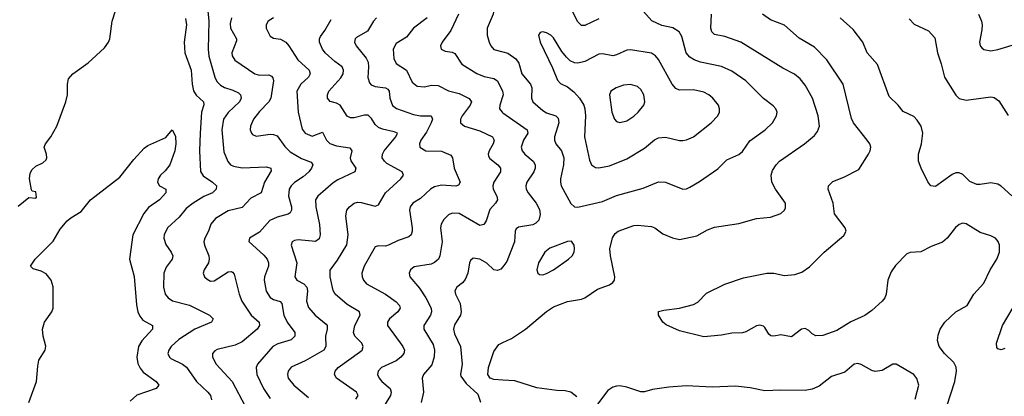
# Model space of a CAD drawing. Header units: inches. Extents: x 501419 to 657765, y 482282 to 547532.
# Tile 189 of 225: x 597238 to 602868, y 535386 to 537539. Entities that reach past the tile are written whole.
import ezdxf

# ---------------------------------------------------------------- set-up
doc = ezdxf.new("R2010")
doc.units = ezdxf.units.IN
doc.header["$MEASUREMENT"] = 0
doc.layers.add('A5593', color=7, linetype='Continuous')
doc.layers.add('A6503', color=7, linetype='Continuous')

msp = doc.modelspace()

# ---------------------------------------------------------------- linework, layer by layer
at = {"layer": 'A5593', "color": 6}
for points, elevation in [([(600000, 537795.2), (599996.9, 537796.9), (599950, 537837.5), (599930, 537847.7), (599910, 537831.6), (599905.2, 537790), (599941.2, 537701.2), (599951.2, 537610), (599946, 537570), (599911.9, 537490), (599911.6, 537450), (599923.2, 537410), (599932.3, 537390), (599950, 537369.8), (600000, 537356.4)], 3700), ([(597230, 536474), (597290, 536523), (597330, 536518.8), (597334.5, 536525.5), (597330, 536555), (597310, 536558.9), (597306.2, 536566.2), (597294.9, 536630), (597297.5, 536662.5), (597310, 536682.9), (597330, 536701.8), (597370, 536720.1), (597390, 536737.3), (597394.3, 536750), (597391.6, 536770), (597379, 536810), (597385.6, 536830), (597415.5, 536870), (597449.9, 536930), (597502.9, 537070), (597511.4, 537110), (597511.6, 537170), (597518.3, 537201.7), (597541.5, 537230), (597630, 537292.6), (597722.3, 537377.7), (597746.6, 537410), (597754.6, 537430), (597766.8, 537530), (597785.3, 537590)], 2900), ([(598186.4, 537546.4), (598192.4, 537510), (598178.4, 537410), (598182.1, 537350), (598217.8, 537250), (598224, 537170), (598232.3, 537132.3), (598247.7, 537107.7), (598289.1, 537070), (598291.7, 537051.7), (598277.3, 537010), (598269.9, 536890), (598265.6, 536790), (598271.1, 536671.1), (598286.5, 536646.5), (598341.2, 536610), (598363.1, 536590), (598361.6, 536570), (598340.6, 536550), (598291.9, 536528.1), (598229.6, 536490), (598190, 536459.7), (598150, 536409.7), (598083.9, 536350), (598065.1, 536310), (598062.5, 536290), (598074.2, 536254.2), (598105.1, 536210), (598113.3, 536190), (598109.8, 536170), (598074.9, 536125.1), (598061.6, 536090), (598060.3, 536010), (598069.2, 535969.2), (598086.9, 535950), (598112.6, 535932.6), (598210, 535907.8), (598323.6, 535850), (598343.5, 535830), (598335.4, 535810), (598240.5, 535770), (598147.4, 535710), (598104.3, 535670), (598090.3, 535650), (598085.9, 535630), (598094.2, 535610), (598103.1, 535603.1), (598170, 535570.4), (598192.2, 535552.2), (598250, 535471.2), (598314.2, 535410), (598328.6, 535390), (598334.6, 535365.4)], 2900), ([(598313.5, 537590), (598319.8, 537530), (598315.5, 537370), (598320.3, 537330), (598353.3, 537210), (598365.9, 537185.9), (598385.8, 537165.8), (598410, 537151.6), (598457.3, 537137.3), (598490, 537120.2), (598500.9, 537110), (598504.2, 537090), (598494.4, 537070), (598430, 537008.3), (598404.4, 536970), (598393.6, 536910), (598404.5, 536784.5), (598428.2, 536728.2), (598444.4, 536710), (598461.2, 536701.2), (598510, 536692.5), (598650, 536698.8), (598674.1, 536690), (598675.5, 536675.5), (598638.6, 536610), (598618, 536550), (598560.3, 536519.7), (598510, 536466.4), (598430, 536446), (598358.2, 536401.8), (598331.5, 536370), (598318.6, 536330), (598296.5, 536290), (598290.5, 536270), (598294.3, 536250), (598319.2, 536190), (598321.4, 536170), (598317.1, 536150), (598293.8, 536110), (598288.1, 536090), (598295.6, 536070), (598310, 536055.4), (598330, 536044.8), (598350, 536045.7), (598430, 536096.9), (598450, 536099), (598455.4, 536095.4), (598463.9, 536083.9), (598493.2, 535970), (598508.3, 535930), (598561, 535850), (598608.2, 535810), (598610.2, 535790), (598596, 535770), (598510, 535698), (598470, 535678.5), (598366.4, 535653.6), (598353.4, 535646.6), (598340.3, 535630), (598340.6, 535610), (598361.8, 535570), (598452.9, 535470), (598527.3, 535330)], 3000), ([(598449.7, 537550), (598441.8, 537518.2), (598443.2, 537490), (598477.4, 537430), (598477.6, 537417.6), (598451.1, 537350), (598452.2, 537332.2), (598468.2, 537308.2), (598582.9, 537230), (598610, 537222.1), (598663.1, 537223.1), (598677.2, 537217.2), (598686.4, 537206.4), (598688.5, 537190), (598673.6, 537090), (598662.9, 537070), (598610, 537015.3), (598575.7, 536970), (598557.9, 536930), (598556.4, 536910), (598563.2, 536890), (598570, 536882.1), (598590, 536873.4), (598670, 536885.7), (598690, 536883.7), (598710, 536874.6), (598753.4, 536813.4), (598784.5, 536784.4), (598850, 536744.8), (598904.5, 536724.5), (598913.8, 536710), (598907.1, 536690), (598891, 536669), (598859, 536641), (598810, 536608.4), (598790.4, 536590), (598778.2, 536570), (598775.8, 536530), (598791.5, 536468.5), (598792.2, 536450), (598784.3, 536435.7), (598772.5, 536427.5), (598710, 536410), (598668.6, 536391.4), (598610, 536324.7), (598553, 536290), (598548.7, 536271.3), (598633.4, 536193.4), (598653, 536170), (598661.1, 536150), (598661.1, 536130), (598638.5, 536070), (598635.8, 536050), (598647.4, 535987.4), (598670.6, 535950.6), (598690, 535939), (598727.4, 535927.4), (598736.6, 535916.6), (598748.2, 535850), (598768.3, 535810), (598811.1, 535750), (598811.8, 535730), (598790.9, 535709.1), (598714.4, 535685.6), (598685.9, 535670), (598598.7, 535570), (598590.4, 535550), (598594.2, 535510), (598631.3, 535430), (598670, 535374.3)], 3100), ([(598689.1, 537550), (598659.2, 537530), (598647, 537510), (598648.4, 537490), (598670, 537444.8), (598690, 537433.9), (598730, 537427.2), (598760.2, 537410), (598777.8, 537390), (598827.8, 537310), (598893.4, 537250), (598899.2, 537230), (598889.3, 537210), (598846.3, 537170), (598823.4, 537130), (598829.8, 537010), (598853.9, 536913.9), (598870.9, 536890), (598910, 536874.1), (598970, 536895.7), (598993.3, 536850), (599011.1, 536831.1), (599050, 536818.4), (599126.7, 536806.7), (599136.8, 536790), (599127.1, 536750), (599131.5, 536731.5), (599160.2, 536690), (599154.9, 536670), (599056.7, 536623.3), (599030, 536606.1), (598942.6, 536530), (598930.4, 536510), (598931.8, 536470), (598951.9, 536368.1), (598956, 536310), (598950, 536286.4), (598929.2, 536270.8), (598830, 536280.2), (598810, 536277.8), (598796.9, 536270), (598791.3, 536250), (598822.3, 536150), (598811.6, 536070), (598823.6, 536050), (598862.1, 536030), (598880, 536010), (598883.4, 535990), (598878.7, 535930), (598890, 535894.3), (598927, 535850), (598990, 535798.4), (598995.3, 535790), (598995.7, 535770), (598987, 535730), (598989.2, 535670), (598976.6, 535650), (598870, 535588.9), (598790, 535553.2), (598773.3, 535530), (598769.6, 535510), (598774, 535490), (598805.8, 535450), (598890, 535378.5)], 3200), ([(599278.3, 537550), (599260.8, 537530), (599226.7, 537473.3), (599163.2, 537436.8), (599157, 537430), (599153.3, 537410), (599161.7, 537390), (599218.6, 537318.6), (599230, 537296.8), (599233.4, 537270), (599228.8, 537208.8), (599238.3, 537178.3), (599247.8, 537167.8), (599270, 537158), (599329.5, 537149.5), (599342.5, 537142.5), (599350.8, 537130.8), (599353.8, 537090), (599370, 537048.7), (599391.9, 537031.9), (599490, 536997.4), (599530, 536989.5), (599590.1, 536990), (599597.5, 536970), (599591.2, 536950), (599564.3, 536895.7), (599532.3, 536850), (599523.8, 536830), (599526.2, 536810), (599560.2, 536790), (599650, 536787.3), (599704.2, 536764.2), (599712.9, 536750), (599722.2, 536690), (599756.4, 536610), (599747.1, 536592.9), (599731.6, 536588.4), (599650, 536593.5), (599610, 536582.8), (599586.2, 536570), (599530, 536517), (599486.4, 536490), (599470.7, 536470), (599466.2, 536450), (599482.6, 536350), (599482.7, 536330), (599476.6, 536310), (599462.3, 536297.7), (599402.2, 536277.8), (599350, 536251.6), (599330, 536245), (599290, 536246.4), (599270, 536239.8), (599208.6, 536130), (599194.8, 536090), (599195.5, 536070), (599203, 536050), (599220.2, 536030), (599330, 535969.9), (599390, 535926.8), (599410, 535905.2), (599412.9, 535890), (599401.1, 535870), (599351.8, 535830), (599340.6, 535810), (599340.4, 535790), (599428.9, 535670), (599437.6, 535650), (599433.8, 535630), (599417.7, 535610), (599390.6, 535589.4), (599307.6, 535550), (599287.4, 535530), (599283.9, 535510), (599292.7, 535490), (599308.9, 535470), (599356.5, 535430), (599362.7, 535410), (599358, 535390), (599308.8, 535310)], 3400), ([(599567.2, 537550), (599488.9, 537491.1), (599450, 537438.9), (599390, 537403.1), (599374.2, 537370), (599377.3, 537317.3), (599390, 537289.3), (599450.5, 537250.5), (599482.3, 537182.3), (599510, 537159.7), (599550, 537155), (599595.5, 537164.5), (599630, 537163.8), (599690, 537132.7), (599750, 537116.8), (599807.8, 537087.8), (599820.6, 537070), (599813.5, 537050), (599768, 536990), (599758.5, 536970), (599759.4, 536950), (599782.2, 536930), (599870, 536904.1), (599941.1, 536870), (599951.1, 536850), (599945.7, 536830), (599922.9, 536790), (599917.3, 536770), (599919.5, 536759.5), (599925.7, 536745.7), (599971.1, 536710), (599987.1, 536690), (599987.8, 536670), (599948.2, 536610), (599942.7, 536590), (599945.6, 536570), (599965.4, 536530), (599970, 536510), (599959.3, 536490), (599925.5, 536454.5), (599904.8, 536390), (599892.5, 536367.5), (599870, 536363.4), (599750, 536431.7), (599710, 536432.3), (599690, 536423.4), (599662.4, 536397.6), (599647.7, 536370), (599645, 536350), (599653.5, 536270), (599639.7, 536190), (599631.8, 536170), (599610, 536151.4), (599590, 536142.3), (599493.3, 536126.7), (599473.5, 536110), (599464.3, 536090), (599468.3, 536070), (599523.7, 536003.7), (599560, 535950), (599591.1, 535890), (599593, 535870), (599587.2, 535850), (599548.9, 535791.1), (599548.2, 535770), (599602.8, 535682.8), (599610.3, 535650), (599608.3, 535611.7), (599594.6, 535565.4), (599547, 535510), (599538.9, 535490), (599546.4, 535410), (599534.1, 535350)], 3500), ([(599747.7, 537570), (599702.9, 537477.1), (599654, 537410), (599644.8, 537390), (599647.7, 537370), (599670, 537358.8), (599710, 537353.5), (599725.8, 537345.8), (599765.7, 537285.7), (599852.4, 537232.4), (599894.7, 537214.7), (599950, 537202.3), (599969.6, 537189.6), (599998.4, 537130), (600000, 537120.3)], 3600), ([(599159.7, 535370), (599172.8, 535390), (599170, 535398.7), (599164.8, 535410), (599049.2, 535489.2), (599037.9, 535510), (599042.9, 535530), (599058.5, 535550), (599181.7, 535638.3), (599195.4, 535650), (599202.8, 535670), (599194.1, 535690), (599155.3, 535730), (599146.9, 535750), (599153.8, 535790), (599185.5, 535850), (599181.2, 535870), (599110.6, 535910.6), (599041.2, 535970), (599031, 535991), (599014.3, 536070), (599012.6, 536107.4), (599055.2, 536164.8), (599108.3, 536251.7), (599116.6, 536310), (599102.6, 536417.4), (599109.2, 536450), (599123, 536470), (599150, 536491), (599170, 536496.3), (599190, 536494.8), (599270, 536472.5), (599290, 536480.3), (599329.2, 536550), (599418.2, 536630), (599431.9, 536650), (599424.4, 536670), (599338, 536718), (599323.1, 536730), (599311.3, 536750), (599312.2, 536770), (599323, 536790), (599388.1, 536870), (599398.5, 536890), (599378.9, 536898.9), (599312.6, 536912.6), (599290, 536923.6), (599270, 536940.5), (599250, 536975), (599230, 536992.8), (599210, 536993.6), (599150, 536978.7), (599130, 536978.3), (599110, 536987.3), (599070.9, 537050.9), (599050, 537062.5), (599012.5, 537072.5), (598997.2, 537090), (598997.4, 537110), (599006.6, 537130), (599073.6, 537206.4), (599087.7, 537230), (599089.5, 537250), (599081.7, 537270), (599040.1, 537300.1), (598985.1, 537350), (598968.9, 537370), (598953.1, 537410), (598952.6, 537430), (598957.6, 537442.4), (598983.2, 537476.8), (599018.8, 537541.2)], 3300), ([(600000, 537104.7), (599982.8, 537050), (599981.7, 537030), (599996.6, 537010), (600000, 537007.6)], 3600), ([(597291.4, 535350), (597334.5, 535470), (597341.3, 535558.7), (597348, 535592), (597383.9, 535650), (597387.1, 535672.9), (597373.4, 535730), (597369.3, 535770), (597380.8, 535810), (597422, 535870), (597429.2, 535890), (597428.8, 536011.2), (597417.3, 536050), (597390, 536085.7), (597362, 536102), (597314.7, 536114.7), (597299.7, 536130), (597326.1, 536170), (597430, 536273.3), (597470, 536342.1), (597510, 536389.3), (597530, 536407.2), (597590, 536443.4), (597643.7, 536510), (597810, 536639.2), (597890, 536740.4), (597950, 536805.6), (597970, 536819.4), (598074.7, 536865.3), (598110, 536910.2), (598130, 536872.7), (598131.6, 536830), (598125.3, 536790), (598095.9, 536710), (598070, 536675.2), (598044, 536650), (598030.8, 536630), (598026.1, 536610), (598038.5, 536590), (598073.9, 536570), (598073.4, 536550), (598037.4, 536510), (597975, 536465), (597948.9, 536431.1), (597885.4, 536310), (597865.4, 536170), (597892, 536072), (597906.2, 535910), (597913.8, 535870), (597924.3, 535844.3), (597941.7, 535821.7), (597997.7, 535790), (597997.3, 535770), (597936.9, 535703.1), (597918, 535670), (597908.6, 535610), (597914.1, 535574.1), (597926.8, 535546.8), (597944.8, 535524.8), (598019.2, 535470), (598034.3, 535450), (598018.3, 535430), (597907.8, 535392.2), (597870, 535359)], 2800), ([(600000, 536126.6), (599990, 536113.5), (599970, 536105.9), (599950, 536110), (599910, 536146.5), (599870, 536170), (599830, 536175), (599816.5, 536163.5), (599810.2, 536149.8), (599799.6, 536090), (599785.2, 536054.8), (599770, 536035.3), (599736.8, 536010), (599725.3, 535990), (599729.8, 535970), (599756.2, 535916.2), (599761.8, 535870), (599758.6, 535850), (599724.7, 535795.3), (599719, 535770), (599724, 535744), (599758, 535670), (599767.9, 535570), (599757.7, 535510), (599760.8, 535500.8), (599790, 535460.3), (599858.3, 535398.3), (599872.8, 535352.8)], 3600), ([(600000, 535479.3), (599950, 535482.7), (599928.7, 535490), (599915.1, 535510), (599918.1, 535550), (599950, 535643), (599977.4, 535682.6), (600000, 535693.4)], 3600)]:
    msp.add_lwpolyline(points, dxfattribs=dict(at, elevation=elevation))
at = {"layer": 'A6503', "color": 6}
for points, elevation in [([(600000, 537356.4), (600030, 537348.3), (600074.9, 537314.9), (600091.3, 537290), (600109.4, 537229.4), (600159.4, 537170), (600165.9, 537150), (600165.2, 537090), (600172.6, 537070), (600230, 537019.3), (600250, 537007.5), (600303.3, 536990), (600316, 536976), (600321, 536950), (600296.2, 536870), (600295.9, 536850), (600303.5, 536830), (600335.3, 536790), (600349.7, 536750), (600347.9, 536710), (600330.2, 536630.2), (600329.7, 536609.7), (600334.5, 536590), (600390, 536488.8), (600410, 536469.7), (600430, 536467.1), (600570, 536499.7), (600650, 536533.6), (600803.2, 536576.8), (600890, 536612.3), (600930, 536609.5), (601030, 536570.1), (601050, 536573), (601070, 536582.3), (601125.2, 536614.8), (601230, 536687.4), (601282.1, 536737.9), (601350, 536769.4), (601370, 536785.3), (601413.3, 536846.7), (601499.6, 536910), (601541.7, 536950), (601565.7, 536990), (601568.6, 537010), (601562.1, 537030), (601546.5, 537046.5), (601490, 537088.1), (601390, 537189.1), (601310, 537245), (601250, 537272.5), (601130, 537296), (601094.2, 537310), (601070, 537325.2), (601049.6, 537350), (601023.3, 537443.3), (601007.9, 537470), (600972.9, 537492.9), (600910, 537507), (600852.1, 537532.1), (600790, 537602.4)], 3700), ([(600550, 537544.7), (600470, 537505.6), (600450, 537506.2), (600430, 537527.7), (600390, 537605.5)], 3700), ([(602719.2, 537570), (602737.9, 537530), (602740.6, 537510), (602739.5, 537480.5), (602725.9, 537410), (602730.5, 537390), (602738.8, 537378.8), (602750, 537368.3), (602790, 537361.9), (602830, 537369.3), (602950, 537404.7), (602990, 537410.5), (603030, 537404.2), (603087.1, 537367.1), (603108.6, 537368.6), (603199, 537401), (603230, 537423.1), (603251.5, 537448.5), (603260.3, 537479.7), (603271.4, 537628.6)], 3500), ([(600000, 535693.4), (600050, 535717.2), (600130, 535770.1), (600250, 535871.4), (600290, 535898.5), (600370, 535927.7), (600450, 535941.4), (600470, 535948.7), (600541, 535999), (600610, 536022.8), (600630, 536036.4), (600639.2, 536050), (600641.1, 536070), (600615.3, 536190), (600612.1, 536230), (600627.9, 536292.1), (600643.6, 536316.4), (600659.9, 536330), (600750, 536363), (600770, 536365.4), (600850, 536356), (600870, 536348.8), (600915.4, 536315.4), (600970, 536291.3), (601010, 536283.5), (601110, 536304.1), (601170, 536338.7), (601210, 536353.1), (601350, 536373.9), (601450, 536402.1), (601530, 536410), (601590, 536430.9), (601610.2, 536449.8), (601616.6, 536463.4), (601616.7, 536490), (601558.7, 536570), (601538.5, 536610), (601533.9, 536650), (601542.2, 536677.8), (601563.1, 536710), (601583.2, 536730), (601724.8, 536830), (601781.9, 536878.1), (601800.4, 536899.6), (601810.2, 536930), (601803.5, 536990), (601771.7, 537090), (601730, 537164.4), (601700.2, 537200.2), (601667.3, 537227.3), (601602, 537262), (601361.1, 537410), (601270, 537443.5), (601210, 537453.8), (601195.7, 537470), (601190, 537490), (601194.4, 537570)], 3600), ([(602539.3, 535330), (602584.7, 535470), (602593.9, 535530), (602592.3, 535552.3), (602579.6, 535579.6), (602524.9, 535630), (602494.6, 535670), (602485.8, 535705.8), (602490, 535736.5), (602501.8, 535770), (602528.5, 535810), (602590, 535869.5), (602655.3, 535904.7), (602692.8, 535970), (602750, 536033.6), (602786, 536110), (602824.2, 536170), (602839.5, 536210), (602839.7, 536250), (602831.8, 536271.8), (602816.7, 536290), (602790, 536303.9), (602730, 536322.5), (602650, 536371.7), (602630, 536376), (602610, 536369.2), (602587.9, 536352.1), (602541.5, 536290), (602513.5, 536266.5), (602450, 536242.4), (602390, 536212), (602330, 536209.1), (602310, 536200.9), (602245.3, 536134.7), (602221.4, 536098.6), (602201.5, 536050), (602193.1, 535970), (602185.2, 535950), (602170, 535929.3), (602110, 535876.6), (602071, 535849), (601990, 535811.3), (601910, 535761.9), (601830, 535733.9), (601790, 535732.6), (601770, 535742.5), (601750, 535763.2), (601730, 535773.9), (601708.4, 535770), (601650, 535726.7), (601590, 535737.1), (601550, 535729.4), (601531.9, 535731.9), (601521.3, 535741.3), (601498.6, 535778.6), (601490, 535786.6), (601470, 535792.6), (601450, 535789.9), (601390, 535755.3), (601370, 535748.7), (601310, 535747.6), (601250, 535735.6), (601150, 535726.8), (601010, 535760.2), (600934.8, 535794.8), (600914.5, 535810), (600891.3, 535850), (600890, 535870.3), (600921.1, 535878.9), (601009.9, 535890.1), (601089.9, 535910.1), (601115.2, 535924.8), (601165.1, 535974.9), (601270, 536027.4), (601376.5, 536063.5), (601510, 536090.9), (601550, 536089.6), (601610, 536076.4), (601670, 536082), (601710, 536095.8), (601754.2, 536125.8), (601836.9, 536210), (601950, 536304.6), (601962.8, 536330), (601956.9, 536350), (601897.6, 536430), (601888.4, 536490), (601860.3, 536570), (601862.4, 536590), (601886.4, 536613.6), (601950, 536638.5), (602036.6, 536683.4), (602091, 536770), (602100.8, 536790), (602103.7, 536810), (602097.9, 536830), (602084.1, 536850), (602005.7, 536950), (601994.9, 536974.8), (601946, 537170), (601852.9, 537310), (601781.8, 537381.8), (601694.5, 537434.5), (601610, 537508.9), (601530, 537538.3), (601485.3, 537570)], 3500), ([(602910, 536532.4), (602850, 536588.1), (602830, 536599.6), (602790, 536607.1), (602730, 536596.7), (602710, 536597.5), (602670, 536614.8), (602630, 536654.2), (602610, 536663), (602590, 536662.8), (602570, 536654.8), (602474.2, 536585.8), (602446.9, 536590), (602430, 536611.8), (602391.9, 536690), (602377.7, 536730), (602377, 536770), (602394.3, 536830), (602402.7, 536890), (602391.8, 536930), (602370, 536964.5), (602350, 536986.1), (602290, 537015), (602261.5, 537050), (602210, 537100.1), (602143.5, 537283.5), (602084, 537350), (602059.7, 537410), (602003.6, 537483.6), (601929.8, 537550)], 3400), ([(602324.1, 537544.1), (602352.9, 537512.9), (602435, 537475), (602470, 537435.8), (602485.2, 537350), (602507.1, 537287.1), (602525.5, 537210), (602590, 537108.2), (602610, 537088.8), (602650, 537079.9), (602790, 537097.6), (602810, 537094.8), (602835.9, 537075.9), (602890, 536991.6)], 3400), ([(600000, 537120.3), (600001.7, 537110), (600000, 537104.7)], 3600), ([(600000, 537007.6), (600140.2, 536910), (600143.5, 536890), (600117.8, 536850), (600105.9, 536810), (600111.4, 536790), (600126.3, 536770), (600174.2, 536730), (600186.2, 536710), (600185.6, 536690), (600177.9, 536670), (600138.6, 536610), (600131.3, 536590), (600133.7, 536570), (600144.8, 536550), (600191.4, 536490), (600210, 536454.7), (600214, 536426), (600206.5, 536393.5), (600190, 536376.8), (600172.7, 536367.3), (600090, 536353.1), (600076.9, 536343.1), (600070.2, 536329.8), (600066.5, 536270), (600060, 536250), (600023.1, 536156.9), (600000, 536126.6)], 3600), ([(602870, 535659.3), (602850, 535652), (602830, 535658), (602824.4, 535664.4), (602823, 535690), (602857.8, 535790), (602943.7, 535936.3)], 3400), ([(602357.6, 535370), (602378.1, 535450), (602368.4, 535488.4), (602350, 535510.2), (602250, 535569.3), (602230, 535569.9), (602170, 535534.1), (602130, 535527.6), (602110, 535533), (602050, 535567.6), (602030, 535573), (602010, 535569.5), (601955.1, 535524.9), (601879.7, 535500.3), (601810, 535443.3), (601770, 535426.8), (601730, 535419.8), (601590, 535422), (601497.9, 535417.9), (601415.2, 535435.2), (601330, 535443.9), (601198, 535438), (601050, 535446.4), (600950, 535438.6), (600855.5, 535424.4), (600810, 535411.9), (600790, 535412), (600710, 535439), (600670, 535445.9), (600650, 535444.8), (600630, 535439.1), (600600.3, 535419.7), (600530, 535325.7)], 3600), ([(600423.6, 535383.6), (600389.9, 535410), (600357.8, 535417.8), (600310, 535419.5), (600194.7, 535434.7), (600070, 535474.5), (600000, 535479.3)], 3600)]:
    msp.add_lwpolyline(points, dxfattribs=dict(at, elevation=elevation))
for points, elevation in [([(600230, 537469.9), (600213.7, 537466.3), (600205, 537450), (600213.9, 537410), (600284, 537264), (600313, 537193), (600330, 537173.8), (600370, 537155.2), (600406.8, 537126.8), (600439.4, 537090), (600463, 537050), (600469.7, 537030), (600473.9, 536990), (600466.9, 536870), (600496.5, 536736.5), (600507.4, 536710), (600530, 536694.6), (600550, 536691.4), (600610, 536704.1), (600710, 536744.4), (600810, 536804.7), (600868.3, 536851.7), (600890, 536863.8), (600930, 536868.3), (601010, 536849.3), (601030, 536848.5), (601050, 536852), (601090, 536868.9), (601192.3, 536950), (601230, 536989.3), (601239.2, 537010), (601240.1, 537030), (601233.4, 537050), (601202.1, 537090), (601177.6, 537110), (601150, 537124.7), (601090, 537137.7), (601010, 537136.2), (600990, 537145.8), (600968.5, 537170), (600890, 537311.2), (600872.6, 537332.6), (600850, 537347.4), (600730, 537367.6), (600710, 537364.4), (600650, 537337.7), (600630, 537333.2), (600570, 537344.8), (600550, 537342.7), (600470, 537300.5), (600430, 537291.3), (600410, 537292.9), (600384.7, 537304.7), (600364.2, 537324.1), (600337.7, 537357.7), (600290, 537435.2), (600275.5, 537450), (600250, 537464.8)], 3800), ([(600730, 537169.5), (600690, 537164.5), (600649, 537150), (600617.9, 537130), (600610.3, 537109.7), (600623.6, 537010), (600638.4, 536970), (600650, 536956.5), (600670, 536951.4), (600710, 536961.9), (600750, 536987.4), (600774.8, 537010), (600806.6, 537050), (600812.8, 537070), (600806.9, 537110), (600790, 537139.4), (600770, 537157.4)], 3900), ([(600393.8, 536273.8), (600370, 536271.5), (600270, 536232.2), (600240.2, 536210), (600205.1, 536150), (600195.3, 536110), (600200.7, 536090), (600210, 536081.9), (600230, 536081.2), (600250, 536087.9), (600290, 536109.8), (600376.2, 536170), (600397.5, 536190), (600408.3, 536210), (600411, 536230), (600408.7, 536250)], 3700)]:
    msp.add_lwpolyline(points, close=True, dxfattribs=dict(at, elevation=elevation))

doc.saveas('drawing.dxf')
